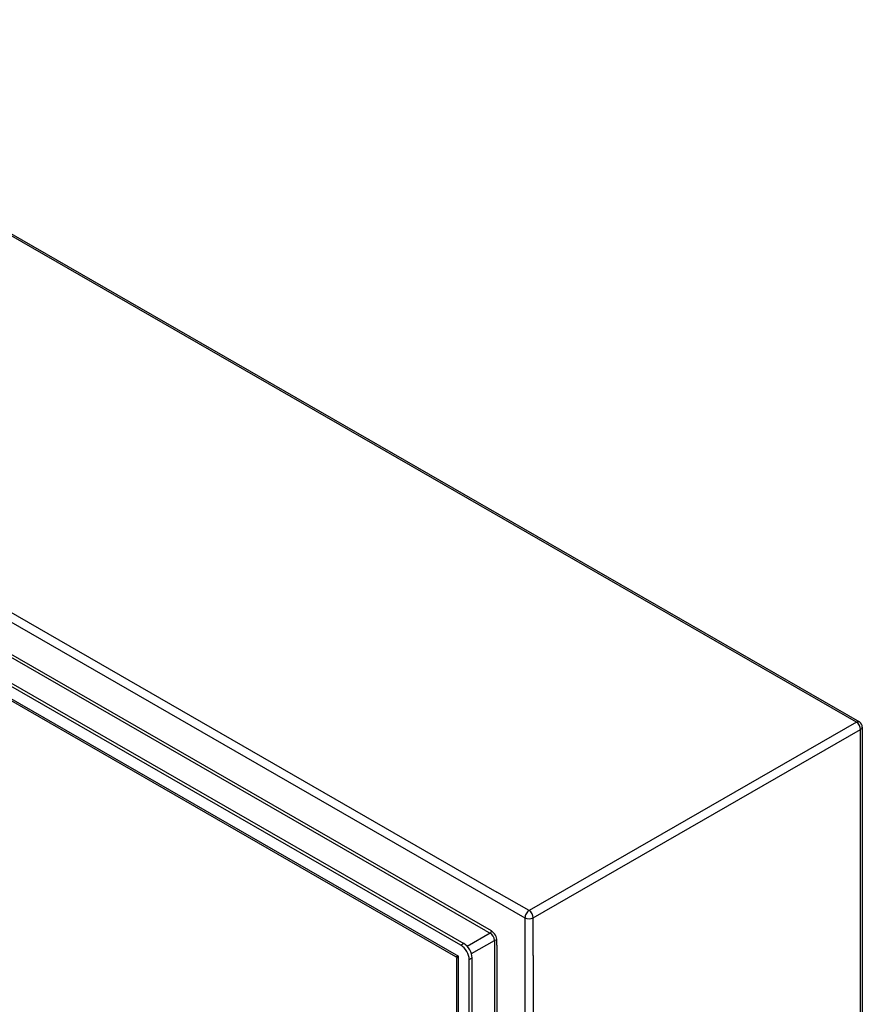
# Model space of a CAD drawing. Header units: inches. Extents: x 14 to 366, y 32 to 173.
# Tile 82 of 82: x 352 to 366, y 136 to 153. Entities that reach past the tile are written whole.
import ezdxf

# ---------------------------------------------------------------- set-up
doc = ezdxf.new("R2010")
doc.units = ezdxf.units.IN
doc.header["$MEASUREMENT"] = 0
doc.layers.add('Visible Edges(ANSI)', color=7, linetype='Continuous', lineweight=25)
doc.layers.add('Visible Tangent Edges(ANSI)', color=7, linetype='Continuous', lineweight=25)

msp = doc.modelspace()

# ---------------------------------------------------------------- linework, layer by layer
at = {"layer": 'Visible Edges(ANSI)'}
for p, q in [((315.535, 170.359), (366.307, 141.122)), ((359.591, 137.356), (309.682, 166.097)), ((309.73, 166.125), (359.64, 137.384)), ((359.506, 137.163), (309.809, 165.782)), ((366.356, 141.036), (366.356, 123.212)), ((359.521, 120.555), (359.521, 137.137)), ((359.731, 120.288), (359.731, 137.115)), ((359.779, 120.316), (359.779, 137.143))]:
    msp.add_line(p, q, dxfattribs=at)
at = {"layer": 'Visible Edges(ANSI)', "flags": 128}
msp.add_lwpolyline([(359.521, 137.137), (359.52, 137.144), (359.517, 137.152), (359.512, 137.159), (359.506, 137.163)], dxfattribs=at)
at = {"layer": 'Visible Edges(ANSI)'}
msp.add_arc((366.257, 141.036), 0.099, 0, 60.064, dxfattribs=at)
for centre, major_axis, start_param, end_param in [((359.591, 137.195), (0.098, -0.171), 0.787332, 2.358128), ((359.64, 137.223), (-0.098, 0.171), 3.928925, 5.499721)]:
    msp.add_ellipse(centre, major_axis=major_axis, ratio=0.578093, start_param=start_param, end_param=end_param, dxfattribs=at)
at = {"layer": 'Visible Tangent Edges(ANSI)'}
for p, q in [((366.257, 141.117), (315.486, 170.354)), ((309.899, 167.056), (360.67, 137.819)), ((309.969, 167.177), (360.198, 138.252)), ((360.106, 137.597), (310.463, 166.185)), ((360.013, 137.601), (310.513, 166.106)), ((309.723, 165.865), (359.55, 137.171)), ((366.257, 141.117), (360.74, 137.94)), ((360.81, 137.819), (366.327, 140.996)), ((366.327, 123.171), (366.327, 140.996)), ((360.74, 137.94), (360.198, 138.252)), ((360.67, 137.819), (360.67, 119.995)), ((360.81, 137.185), (360.81, 137.819)), ((360.084, 137.559), (359.697, 137.337)), ((360.013, 137.601), (360.084, 137.559)), ((359.64, 137.384), (359.591, 137.356)), ((359.767, 137.215), (360.154, 137.438)), ((360.154, 137.438), (360.154, 120.919)), ((360.198, 137.356), (360.198, 137.438)), ((360.198, 137.356), (360.198, 121.002)), ((359.55, 120.44), (359.55, 137.171)), ((360.81, 137.185), (360.81, 120.628)), ((359.731, 137.115), (359.779, 137.143))]:
    msp.add_line(p, q, dxfattribs=at)
for centre, major_axis, ratio, start_param, end_param in [((366.257, 141.036), (0.0494, 0.0858), 0.578093, 0, 0.783464), ((366.257, 141.036), (0.0494, -0.0858), 0.578093, 0.787332, 2.358128), ((366.257, 141.036), (0.099, 0), 0.575862, 5.497787, 6.283185), ((360.74, 137.859), (0.0494, 0.0858), 0.578093, 0.783464, 2.354261), ((360.74, 137.859), (-0.0494, 0.0858), 0.578093, 3.928925, 5.499721), ((360.74, 137.859), (-0.099, 0), 0.575862, 0.785398, 2.356194), ((360.084, 137.585), (0.0155, 0.0269), 0.578093, 3.925057, 5.495853), ((360.084, 137.479), (0.0494, -0.0858), 0.578093, 0.787332, 2.358128), ((360.106, 137.491), (-0.065, 0.113), 0.578093, 3.928925, 5.499721), ((360.176, 137.426), (0.031, 0), 0.575862, 0.785398, 2.356194), ((359.62, 137.212), (0.115, 0.047), 0.112147, 3.228242, 4.015574), ((359.62, 137.212), (-0.0986, -0.0765), 0.115347, 5.408573, 6.193971)]:
    msp.add_ellipse(centre, major_axis=major_axis, ratio=ratio, start_param=start_param, end_param=end_param, dxfattribs=at)

doc.saveas('drawing.dxf')
